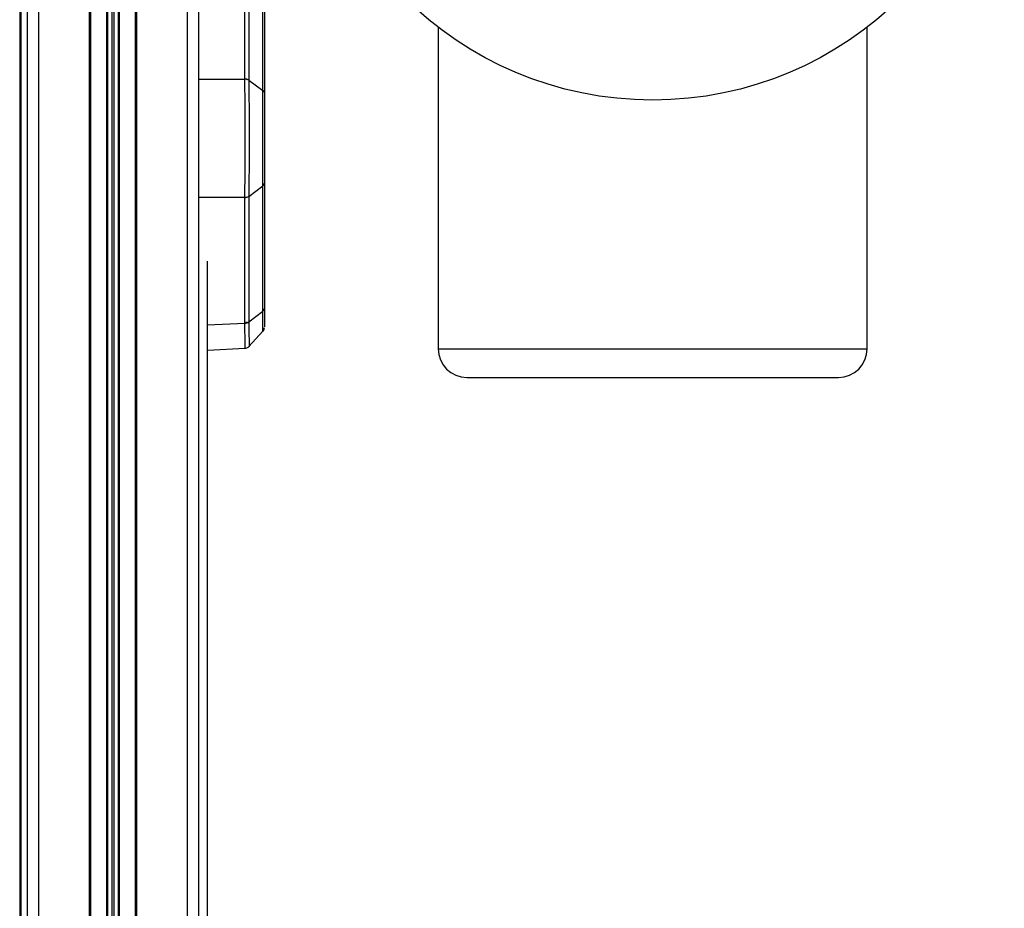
# Model space of a CAD drawing. Header units: millimetres. Extents: x 0 to 420, y 0 to 297.
# Tile 63 of 69: x 327 to 338, y 236 to 247. Entities that reach past the tile are written whole.
import ezdxf

# ---------------------------------------------------------------- set-up
doc = ezdxf.new("R2010")
doc.units = ezdxf.units.MM

msp = doc.modelspace()

# ---------------------------------------------------------------- linework, layer by layer
at = {"color": 7, "linetype": 'Continuous', "lineweight": 25}
for p, q in [((326.67606, 251.77099), (326.67606, 189.72822)), ((326.81112, 251.86649), (326.81112, 189.78933)), ((327.40877, 251.86649), (327.40877, 189.78933)), ((327.96928, 251.86649), (327.96928, 189.78933)), ((328.56693, 251.86649), (328.56693, 189.78933)), ((328.70199, 251.77099), (328.70199, 189.69383)), ((327.42565, 251.13589), (327.42565, 189.71433)), ((327.61451, 251.13589), (327.61451, 189.71083)), ((327.62644, 251.1324), (327.62644, 189.71061)), ((327.67709, 251.09663), (327.67709, 189.70968)), ((327.70095, 251.09663), (327.70095, 189.70923)), ((327.75161, 251.1324), (327.75161, 189.7083)), ((327.76354, 251.13589), (327.76354, 189.70807)), ((327.9524, 251.13589), (327.9524, 189.70458)), ((326.60033, 250.35762), (326.60033, 188.34251)), ((326.58876, 250.01532), (326.58876, 188.34237)), ((329.24817, 246.14425), (329.24817, 248.8298)), ((329.2952, 247.38369), (329.2952, 246.13)), ((329.46046, 246.01028), (329.46046, 247.26312)), ((329.4786, 247.232), (329.4786, 245.97917)), ((331.53154, 246.75665), (331.53154, 242.95764)), ((336.59637, 242.95764), (336.59637, 246.75665)), ((328.70199, 246.14322), (329.24818, 246.14379)), ((329.24818, 246.14379), (329.24817, 246.14425)), ((329.2952, 246.13), (329.46046, 246.01028)), ((329.4786, 244.91642), (329.4786, 243.43491)), ((329.2952, 244.75852), (329.46046, 244.88382)), ((329.46046, 243.40234), (329.46046, 244.88382)), ((329.24818, 244.74402), (328.70199, 244.74345)), ((329.24817, 244.74359), (329.24818, 244.74402)), ((329.24817, 243.26177), (329.24817, 244.74359)), ((329.2952, 244.75852), (329.2952, 243.27704)), ((328.8074, 191.49215), (328.8074, 243.99174)), ((329.2952, 243.27704), (329.46046, 243.40234)), ((328.8074, 243.23992), (329.24818, 243.26122)), ((329.24818, 243.26122), (329.24817, 243.26177)), ((329.29681, 242.98544), (329.46175, 243.1648)), ((328.8074, 242.94332), (329.25141, 242.96478)), ((331.53154, 242.95764), (336.59637, 242.95764)), ((331.8692, 242.61998), (336.25871, 242.61998))]:
    msp.add_line(p, q, dxfattribs=at)
at = {"color": 7, "linetype": 'Continuous', "lineweight": 25, "flags": 128}
msp.add_lwpolyline([(329.46076, 243.17104), (329.46074, 243.19311), (329.46058, 243.30884), (329.46046, 243.40234), (329.46046, 243.40234), (329.46046, 243.40234)], dxfattribs=at)
at = {"color": 7, "linetype": 'Continuous', "lineweight": 25}
msp.add_circle((334.06396, 250.0484), 4.15316, dxfattribs=at)
for centre, radius, start, end in [((329.24833, 246.05965), 0.08415, 56.143854, 90.103381), ((329.24813, 244.8256), 0.08158, 270.030143, 305.243034), ((329.24737, 243.34337), 0.08215, 270.561504, 305.612487), ((329.41107, 243.20944), 0.06753, 322.530148, 0.000582), ((331.8692, 242.95764), 0.33766, 180, 270), ((336.25871, 242.95764), 0.33766, 270, 0)]:
    msp.add_arc(centre, radius, start, end, dxfattribs=at)
for points, knots in [([(329.2952, 246.13), (329.28962, 246.13331), (329.28045, 246.13875), (329.26383, 246.14318), (329.25362, 246.14388), (329.24817, 246.14425)], [0, 0, 0, 0, 0.419596, 0.68990633, 1, 1, 1, 1]), ([(329.24818, 244.74402), (329.24832, 244.75767), (329.2489, 244.81165), (329.24977, 244.91864), (329.25065, 245.07467), (329.25122, 245.2498), (329.25141, 245.43033), (329.25124, 245.60784), (329.25076, 245.77398), (329.24996, 245.9324), (329.24907, 246.05489), (329.2484, 246.12113), (329.24818, 246.14379)], [0, 0, 0, 0, 0.03683449, 0.1457653, 0.25785489, 0.37682915, 0.49996521, 0.60882491, 0.72084059, 0.82970533, 0.94172389, 1, 1, 1, 1]), ([(329.2952, 246.13), (329.2952, 246.13), (329.29521, 246.12984), (329.29521, 246.12968), (329.29521, 246.12953)], [0, 0, 0, 0, 0.00627429, 1, 1, 1, 1]), ([(329.29521, 246.12953), (329.29539, 246.10732), (329.29592, 246.04365), (329.29666, 245.92393), (329.29731, 245.7704), (329.29771, 245.60635), (329.29785, 245.43463), (329.29769, 245.25636), (329.29724, 245.08616), (329.29652, 244.93138), (329.29581, 244.82637), (329.29533, 244.77234), (329.29521, 244.75898)], [0, 0, 0, 0, 0.058285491, 0.167155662, 0.279175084, 0.388029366, 0.500034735, 0.619004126, 0.742129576, 0.851065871, 0.963157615, 1, 1, 1, 1]), ([(329.46046, 244.88382), (329.46046, 244.88383), (329.4605, 244.91616), (329.46058, 244.98652), (329.46068, 245.10509), (329.46074, 245.23399), (329.46079, 245.41363), (329.46076, 245.64571), (329.46063, 245.86287), (329.4605, 245.97442), (329.46046, 246.01028), (329.46046, 246.01028)], [0, 0, 0, 0, 0.00000327, 0.1105476, 0.22109252, 0.33165345, 0.44221475, 0.66232878, 0.88239995, 0.99999673, 1, 1, 1, 1]), ([(329.4786, 245.97917), (329.4786, 245.90995), (329.4786, 245.80381), (329.4786, 245.59413), (329.4786, 245.37375), (329.4786, 245.11752), (329.4786, 244.98345), (329.4786, 244.91642)], [0, 0, 0, 0, 0.22055615, 0.33820298, 0.55867094, 0.77936626, 1, 1, 1, 1]), ([(329.2952, 244.75852), (329.28962, 244.75505), (329.28045, 244.74936), (329.26382, 244.74471), (329.25362, 244.74398), (329.24817, 244.74359)], [0, 0, 0, 0, 0.41960496, 0.68991306, 1, 1, 1, 1]), ([(329.29521, 244.75898), (329.29521, 244.75882), (329.29521, 244.75867), (329.2952, 244.75852), (329.2952, 244.75852)], [0, 0, 0, 0, 0.99372571, 1, 1, 1, 1]), ([(329.4786, 243.43491), (329.4786, 243.37998), (329.4786, 243.29576), (329.4786, 243.22278), (329.4786, 243.21874), (329.4786, 243.21632)], [0, 0, 0, 0, 0.42804855, 0.65637387, 1, 1, 1, 1]), ([(329.26708, 243.26154), (329.26709, 243.25648), (329.26709, 243.25095), (329.26707, 243.27421), (329.26707, 243.27619)], [0, 0, 0, 0, 0.915186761, 1, 1, 1, 1]), ([(329.2952, 243.27704), (329.2952, 243.27704), (329.29521, 243.27688), (329.29521, 243.27673), (329.29521, 243.27658)], [0, 0, 0, 0, 0.00627429, 1, 1, 1, 1]), ([(329.29521, 243.27658), (329.29539, 243.25638), (329.29592, 243.19843), (329.29666, 243.11793), (329.29731, 243.0453), (329.29769, 243.00183), (329.29785, 242.98272), (329.29779, 242.98765), (329.29778, 242.98818)], [0, 0, 0, 0, 0.11343533, 0.32531865, 0.54333105, 0.75518345, 0.9731685, 1, 1, 1, 1]), ([(329.25133, 242.96655), (329.25134, 242.96597), (329.25141, 242.96082), (329.25121, 242.98055), (329.25076, 243.02419), (329.24996, 243.09884), (329.24906, 243.18079), (329.2484, 243.24057), (329.24818, 243.26122)], [0, 0, 0, 0, 0.027104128, 0.24197659, 0.45684924, 0.671729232, 0.886609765, 1, 1, 1, 1]), ([(329.25141, 242.96592), (329.25762, 242.96628), (329.27074, 242.96705), (329.28698, 242.97582), (329.29506, 242.98416), (329.29836, 242.98757)], [0, 0, 0, 0, 0.347315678, 0.733193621, 1, 1, 1, 1])]:
    msp.add_open_spline(points, degree=3, knots=knots, dxfattribs=at)
for points in [[(329.46046, 246.01028), (329.46317, 246.00809), (329.4686, 246.0037), (329.47422, 245.99597), (329.47791, 245.98773), (329.47837, 245.98202), (329.4786, 245.97917)], [(329.46046, 244.88382), (329.46317, 244.88612), (329.4686, 244.89072), (329.47422, 244.89882), (329.47791, 244.90745), (329.47837, 244.91343), (329.4786, 244.91642)], [(329.46046, 243.40234), (329.46317, 243.40464), (329.4686, 243.40923), (329.47422, 243.41732), (329.47791, 243.42595), (329.47837, 243.43192), (329.4786, 243.43491)], [(329.2952, 243.27704), (329.29201, 243.27486), (329.28561, 243.27051), (329.27398, 243.26585), (329.2614, 243.26265), (329.25258, 243.26206), (329.24817, 243.26177)]]:
    msp.add_open_spline(points, degree=3, dxfattribs=at)

doc.saveas('drawing.dxf')
